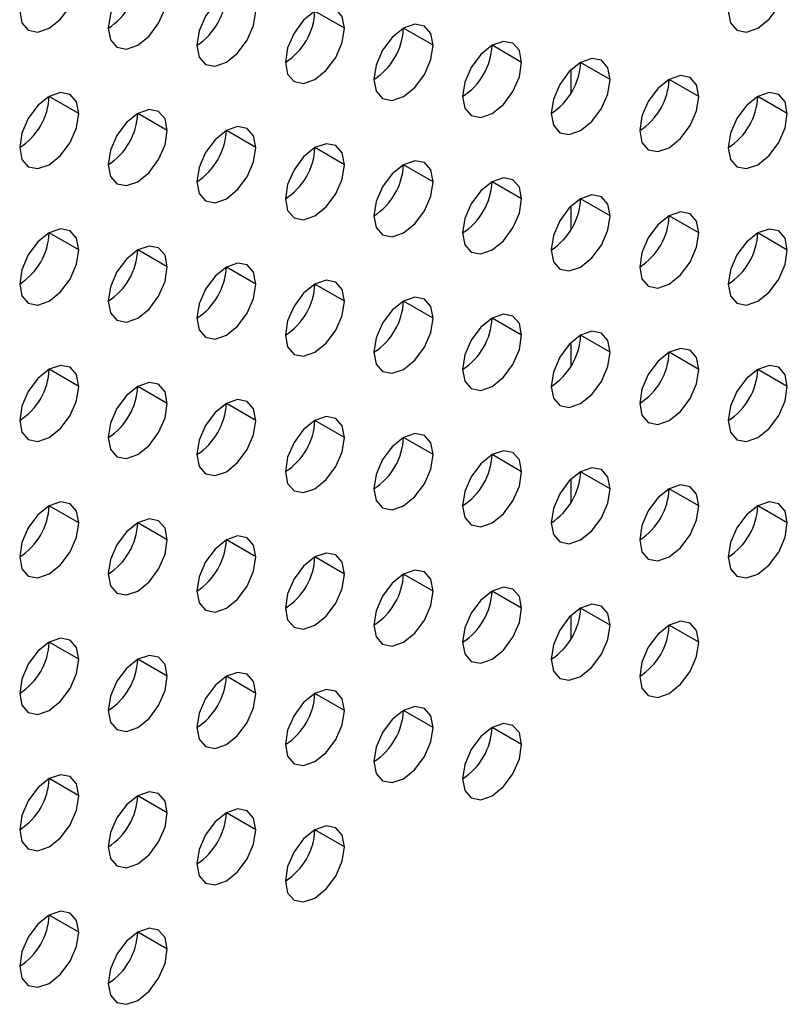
# Model space of a CAD drawing. Header units: millimetres. Extents: x 0 to 1118, y 0 to 864.
# Tile 244 of 256: x 952.95 to 954.78, y 663.41 to 665.77. Entities that reach past the tile are written whole.
import ezdxf

# ---------------------------------------------------------------- set-up
doc = ezdxf.new("R2010")
doc.units = ezdxf.units.MM

msp = doc.modelspace()

# ---------------------------------------------------------------- linework, layer by layer
at = {"color": 7, "linetype": 'Continuous', "lineweight": 25}
for p, q in [((953.7233, 665.7461), (953.6526, 665.7869)), ((953.9355, 665.7053), (953.8647, 665.7461)), ((954.1476, 665.6644), (954.0769, 665.7052)), ((954.3597, 665.6236), (954.289, 665.6644)), ((954.5719, 665.5827), (954.5011, 665.6235)), ((953.0869, 665.542), (953.0162, 665.5828)), ((954.784, 665.5419), (954.7133, 665.5827)), ((953.2991, 665.5012), (953.2283, 665.542)), ((953.5112, 665.4603), (953.4405, 665.5011)), ((953.7233, 665.4195), (953.6526, 665.4603)), ((953.9355, 665.3786), (953.8647, 665.4195)), ((954.1476, 665.3378), (954.0769, 665.3786)), ((954.3597, 665.2969), (954.289, 665.3378)), ((954.5719, 665.2561), (954.5011, 665.2969)), ((953.0869, 665.2154), (953.0162, 665.2562)), ((954.784, 665.2152), (954.7133, 665.2561)), ((953.2991, 665.1746), (953.2283, 665.2154)), ((953.5112, 665.1337), (953.4405, 665.1745)), ((953.7233, 665.0929), (953.6526, 665.1337)), ((953.9355, 665.052), (953.8647, 665.0928)), ((954.1476, 665.0112), (954.0769, 665.052)), ((954.3597, 664.9703), (954.289, 665.0111)), ((954.5719, 664.9295), (954.5011, 664.9703)), ((953.0869, 664.8888), (953.0162, 664.9296)), ((954.784, 664.8886), (954.7133, 664.9295)), ((953.2991, 664.8479), (953.2283, 664.8888)), ((953.5112, 664.8071), (953.4405, 664.8479)), ((953.7233, 664.7662), (953.6526, 664.8071)), ((953.9355, 664.7254), (953.8647, 664.7662)), ((954.1476, 664.6846), (954.0769, 664.7254)), ((954.3597, 664.6437), (954.289, 664.6845)), ((954.5719, 664.6029), (954.5011, 664.6437)), ((953.0869, 664.5622), (953.0162, 664.603)), ((954.784, 664.562), (954.7133, 664.6028)), ((953.2991, 664.5213), (953.2283, 664.5621)), ((953.5112, 664.4805), (953.4405, 664.5213)), ((953.7233, 664.4396), (953.6526, 664.4805)), ((953.9355, 664.3988), (953.8647, 664.4396)), ((954.1476, 664.3579), (954.0769, 664.3988)), ((954.3597, 664.3171), (954.289, 664.3579)), ((954.5719, 664.2762), (954.5011, 664.3171)), ((953.0869, 664.2356), (953.0162, 664.2764)), ((953.2991, 664.1947), (953.2283, 664.2355)), ((953.5112, 664.1539), (953.4405, 664.1947)), ((953.7233, 664.113), (953.6526, 664.1538)), ((953.9355, 664.0722), (953.8647, 664.113)), ((954.1476, 664.0313), (954.0769, 664.0721)), ((953.0869, 663.9089), (953.0162, 663.9498)), ((953.2991, 663.8681), (953.2283, 663.9089)), ((953.5112, 663.8272), (953.4405, 663.8681)), ((953.7233, 663.7864), (953.6526, 663.8272)), ((953.0869, 663.5823), (953.0162, 663.6231)), ((953.2991, 663.5415), (953.2283, 663.5823))]:
    msp.add_line(p, q, dxfattribs=at)
at = {"color": 8, "linetype": 'Continuous', "lineweight": 25}
for p, q in [((954.2658, 665.6464), (954.2658, 665.5904)), ((954.2658, 665.3198), (954.2658, 665.2638)), ((954.2658, 664.9932), (954.2658, 664.9372)), ((954.2658, 664.6666), (954.2658, 664.6106)), ((954.2658, 664.34), (954.2658, 664.2839))]:
    msp.add_line(p, q, dxfattribs=at)
at = {"color": 7, "linetype": 'Continuous', "lineweight": 25, "flags": 128}
for points in [[(952.9455, 665.787), (952.9509, 665.7589), (952.9662, 665.7412), (952.9892, 665.7368), (953.0162, 665.7462), (953.0433, 665.768), (953.0662, 665.7989), (953.0815, 665.8343), (953.0869, 665.8686)], [(953.2991, 665.8278), (953.2937, 665.8559), (953.2783, 665.8736), (953.2554, 665.878), (953.2283, 665.8686), (953.2013, 665.8468), (953.1783, 665.8158), (953.163, 665.7805), (953.1576, 665.7462)], [(954.6426, 665.7868), (954.6479, 665.7587), (954.6633, 665.7411), (954.6862, 665.7366), (954.7133, 665.746), (954.7403, 665.7678), (954.7633, 665.7988), (954.7786, 665.8341), (954.784, 665.8685)], [(953.1576, 665.7462), (953.163, 665.718), (953.1783, 665.7004), (953.2013, 665.6959), (953.2283, 665.7053), (953.2554, 665.7272), (953.2783, 665.7581), (953.2937, 665.7934), (953.2991, 665.8278)], [(953.5112, 665.7869), (953.5058, 665.8151), (953.4905, 665.8327), (953.4675, 665.8372), (953.4405, 665.8278), (953.4134, 665.8059), (953.3905, 665.775), (953.3752, 665.7397), (953.3698, 665.7053)], [(953.7233, 665.7461), (953.7179, 665.7742), (953.7026, 665.7919), (953.6797, 665.7963), (953.6526, 665.7869), (953.6256, 665.7651), (953.6026, 665.7342), (953.5873, 665.6988), (953.5819, 665.6645)], [(953.3698, 665.7053), (953.3752, 665.6772), (953.3905, 665.6595), (953.4134, 665.6551), (953.4405, 665.6645), (953.4675, 665.6863), (953.4905, 665.7172), (953.5058, 665.7526), (953.5112, 665.7869)], [(953.5819, 665.6645), (953.5873, 665.6363), (953.6026, 665.6187), (953.6256, 665.6142), (953.6526, 665.6236), (953.6797, 665.6455), (953.7026, 665.6764), (953.7179, 665.7117), (953.7233, 665.7461)], [(953.9355, 665.7053), (953.9301, 665.7334), (953.9147, 665.751), (953.8918, 665.7555), (953.8647, 665.7461), (953.8377, 665.7242), (953.8147, 665.6933), (953.7994, 665.658), (953.794, 665.6236)], [(953.794, 665.6236), (953.7994, 665.5955), (953.8147, 665.5778), (953.8377, 665.5734), (953.8647, 665.5828), (953.8918, 665.6046), (953.9147, 665.6356), (953.9301, 665.6709), (953.9355, 665.7053)], [(954.1476, 665.6644), (954.1422, 665.6925), (954.1269, 665.7102), (954.1039, 665.7146), (954.0769, 665.7052), (954.0498, 665.6834), (954.0269, 665.6525), (954.0115, 665.6171), (954.0062, 665.5828)], [(954.3597, 665.6236), (954.3543, 665.6517), (954.339, 665.6693), (954.3161, 665.6738), (954.289, 665.6644), (954.2619, 665.6426), (954.239, 665.6116), (954.2237, 665.5763), (954.2183, 665.5419)], [(954.0062, 665.5828), (954.0115, 665.5546), (954.0269, 665.537), (954.0498, 665.5325), (954.0769, 665.5419), (954.1039, 665.5638), (954.1269, 665.5947), (954.1422, 665.63), (954.1476, 665.6644)], [(954.5719, 665.5827), (954.5665, 665.6108), (954.5511, 665.6285), (954.5282, 665.6329), (954.5011, 665.6235), (954.4741, 665.6017), (954.4511, 665.5708), (954.4358, 665.5354), (954.4304, 665.5011)], [(954.2183, 665.5419), (954.2237, 665.5138), (954.239, 665.4961), (954.2619, 665.4917), (954.289, 665.5011), (954.3161, 665.5229), (954.339, 665.5539), (954.3543, 665.5892), (954.3597, 665.6236)], [(953.0869, 665.542), (953.0815, 665.5702), (953.0662, 665.5878), (953.0433, 665.5923), (953.0162, 665.5829), (952.9892, 665.561), (952.9662, 665.5301), (952.9509, 665.4947), (952.9455, 665.4604)], [(954.4304, 665.5011), (954.4358, 665.4729), (954.4511, 665.4553), (954.4741, 665.4508), (954.5011, 665.4602), (954.5282, 665.4821), (954.5511, 665.513), (954.5665, 665.5484), (954.5719, 665.5827)], [(954.784, 665.5419), (954.7786, 665.57), (954.7633, 665.5876), (954.7403, 665.5921), (954.7133, 665.5827), (954.6862, 665.5609), (954.6633, 665.5299), (954.6479, 665.4946), (954.6426, 665.4602)], [(952.9455, 665.4604), (952.9509, 665.4322), (952.9662, 665.4146), (952.9892, 665.4101), (953.0162, 665.4195), (953.0433, 665.4414), (953.0662, 665.4723), (953.0815, 665.5077), (953.0869, 665.542)], [(953.2991, 665.5012), (953.2937, 665.5293), (953.2783, 665.547), (953.2554, 665.5514), (953.2283, 665.542), (953.2013, 665.5202), (953.1783, 665.4892), (953.163, 665.4539), (953.1576, 665.4195)], [(954.6426, 665.4602), (954.6479, 665.4321), (954.6633, 665.4144), (954.6862, 665.41), (954.7133, 665.4194), (954.7403, 665.4412), (954.7633, 665.4722), (954.7786, 665.5075), (954.784, 665.5419)], [(953.5112, 665.4603), (953.5058, 665.4885), (953.4905, 665.5061), (953.4675, 665.5106), (953.4405, 665.5012), (953.4134, 665.4793), (953.3905, 665.4484), (953.3752, 665.413), (953.3698, 665.3787)], [(953.1576, 665.4195), (953.163, 665.3914), (953.1783, 665.3738), (953.2013, 665.3693), (953.2283, 665.3787), (953.2554, 665.4005), (953.2783, 665.4315), (953.2937, 665.4668), (953.2991, 665.5012)], [(953.7233, 665.4195), (953.7179, 665.4476), (953.7026, 665.4653), (953.6797, 665.4697), (953.6526, 665.4603), (953.6256, 665.4385), (953.6026, 665.4075), (953.5873, 665.3722), (953.5819, 665.3378)], [(953.3698, 665.3787), (953.3752, 665.3505), (953.3905, 665.3329), (953.4134, 665.3284), (953.4405, 665.3379), (953.4675, 665.3597), (953.4905, 665.3906), (953.5058, 665.426), (953.5112, 665.4603)], [(953.5819, 665.3378), (953.5873, 665.3097), (953.6026, 665.2921), (953.6256, 665.2876), (953.6526, 665.297), (953.6797, 665.3188), (953.7026, 665.3498), (953.7179, 665.3851), (953.7233, 665.4195)], [(953.9355, 665.3786), (953.9301, 665.4068), (953.9147, 665.4244), (953.8918, 665.4289), (953.8647, 665.4195), (953.8377, 665.3976), (953.8147, 665.3667), (953.7994, 665.3313), (953.794, 665.297)], [(953.794, 665.297), (953.7994, 665.2689), (953.8147, 665.2512), (953.8377, 665.2468), (953.8647, 665.2562), (953.8918, 665.278), (953.9147, 665.3089), (953.9301, 665.3443), (953.9355, 665.3786)], [(954.1476, 665.3378), (954.1422, 665.3659), (954.1269, 665.3836), (954.1039, 665.388), (954.0769, 665.3786), (954.0498, 665.3568), (954.0269, 665.3258), (954.0115, 665.2905), (954.0062, 665.2561)], [(954.3597, 665.2969), (954.3543, 665.3251), (954.339, 665.3427), (954.3161, 665.3472), (954.289, 665.3378), (954.2619, 665.3159), (954.239, 665.285), (954.2237, 665.2497), (954.2183, 665.2153)], [(954.0062, 665.2561), (954.0115, 665.228), (954.0269, 665.2104), (954.0498, 665.2059), (954.0769, 665.2153), (954.1039, 665.2371), (954.1269, 665.2681), (954.1422, 665.3034), (954.1476, 665.3378)], [(954.2183, 665.2153), (954.2237, 665.1872), (954.239, 665.1695), (954.2619, 665.1651), (954.289, 665.1745), (954.3161, 665.1963), (954.339, 665.2272), (954.3543, 665.2626), (954.3597, 665.2969)], [(954.5719, 665.2561), (954.5665, 665.2842), (954.5511, 665.3019), (954.5282, 665.3063), (954.5011, 665.2969), (954.4741, 665.2751), (954.4511, 665.2441), (954.4358, 665.2088), (954.4304, 665.1745)], [(953.0869, 665.2154), (953.0815, 665.2435), (953.0662, 665.2612), (953.0433, 665.2656), (953.0162, 665.2562), (952.9892, 665.2344), (952.9662, 665.2035), (952.9509, 665.1681), (952.9455, 665.1338)], [(954.4304, 665.1745), (954.4358, 665.1463), (954.4511, 665.1287), (954.4741, 665.1242), (954.5011, 665.1336), (954.5282, 665.1555), (954.5511, 665.1864), (954.5665, 665.2217), (954.5719, 665.2561)], [(954.784, 665.2152), (954.7786, 665.2434), (954.7633, 665.261), (954.7403, 665.2655), (954.7133, 665.2561), (954.6862, 665.2342), (954.6633, 665.2033), (954.6479, 665.168), (954.6426, 665.1336)], [(952.9455, 665.1338), (952.9509, 665.1056), (952.9662, 665.088), (952.9892, 665.0835), (953.0162, 665.0929), (953.0433, 665.1148), (953.0662, 665.1457), (953.0815, 665.1811), (953.0869, 665.2154)], [(953.2991, 665.1746), (953.2937, 665.2027), (953.2783, 665.2203), (953.2554, 665.2248), (953.2283, 665.2154), (953.2013, 665.1936), (953.1783, 665.1626), (953.163, 665.1273), (953.1576, 665.0929)], [(954.6426, 665.1336), (954.6479, 665.1055), (954.6633, 665.0878), (954.6862, 665.0834), (954.7133, 665.0928), (954.7403, 665.1146), (954.7633, 665.1456), (954.7786, 665.1809), (954.784, 665.2152)], [(953.5112, 665.1337), (953.5058, 665.1619), (953.4905, 665.1795), (953.4675, 665.184), (953.4405, 665.1745), (953.4134, 665.1527), (953.3905, 665.1218), (953.3752, 665.0864), (953.3698, 665.0521)], [(953.1576, 665.0929), (953.163, 665.0648), (953.1783, 665.0471), (953.2013, 665.0427), (953.2283, 665.0521), (953.2554, 665.0739), (953.2783, 665.1049), (953.2937, 665.1402), (953.2991, 665.1746)], [(953.3698, 665.0521), (953.3752, 665.0239), (953.3905, 665.0063), (953.4134, 665.0018), (953.4405, 665.0112), (953.4675, 665.0331), (953.4905, 665.064), (953.5058, 665.0994), (953.5112, 665.1337)], [(953.7233, 665.0929), (953.7179, 665.121), (953.7026, 665.1386), (953.6797, 665.1431), (953.6526, 665.1337), (953.6256, 665.1119), (953.6026, 665.0809), (953.5873, 665.0456), (953.5819, 665.0112)], [(953.5819, 665.0112), (953.5873, 664.9831), (953.6026, 664.9654), (953.6256, 664.961), (953.6526, 664.9704), (953.6797, 664.9922), (953.7026, 665.0232), (953.7179, 665.0585), (953.7233, 665.0929)], [(953.9355, 665.052), (953.9301, 665.0802), (953.9147, 665.0978), (953.8918, 665.1023), (953.8647, 665.0929), (953.8377, 665.071), (953.8147, 665.0401), (953.7994, 665.0047), (953.794, 664.9704)], [(954.1476, 665.0112), (954.1422, 665.0393), (954.1269, 665.057), (954.1039, 665.0614), (954.0769, 665.052), (954.0498, 665.0302), (954.0269, 664.9992), (954.0115, 664.9639), (954.0062, 664.9295)], [(953.794, 664.9704), (953.7994, 664.9422), (953.8147, 664.9246), (953.8377, 664.9201), (953.8647, 664.9295), (953.8918, 664.9514), (953.9147, 664.9823), (953.9301, 665.0177), (953.9355, 665.052)], [(954.3597, 664.9703), (954.3543, 664.9985), (954.339, 665.0161), (954.3161, 665.0206), (954.289, 665.0112), (954.2619, 664.9893), (954.239, 664.9584), (954.2237, 664.923), (954.2183, 664.8887)], [(954.0062, 664.9295), (954.0115, 664.9014), (954.0269, 664.8837), (954.0498, 664.8793), (954.0769, 664.8887), (954.1039, 664.9105), (954.1269, 664.9415), (954.1422, 664.9768), (954.1476, 665.0112)], [(954.2183, 664.8887), (954.2237, 664.8605), (954.239, 664.8429), (954.2619, 664.8384), (954.289, 664.8478), (954.3161, 664.8697), (954.339, 664.9006), (954.3543, 664.936), (954.3597, 664.9703)], [(954.5719, 664.9295), (954.5665, 664.9576), (954.5511, 664.9753), (954.5282, 664.9797), (954.5011, 664.9703), (954.4741, 664.9485), (954.4511, 664.9175), (954.4358, 664.8822), (954.4304, 664.8478)], [(953.0869, 664.8888), (953.0815, 664.9169), (953.0662, 664.9346), (953.0433, 664.939), (953.0162, 664.9296), (952.9892, 664.9078), (952.9662, 664.8768), (952.9509, 664.8415), (952.9455, 664.8071)], [(954.4304, 664.8478), (954.4358, 664.8197), (954.4511, 664.8021), (954.4741, 664.7976), (954.5011, 664.807), (954.5282, 664.8288), (954.5511, 664.8598), (954.5665, 664.8951), (954.5719, 664.9295)], [(954.784, 664.8886), (954.7786, 664.9168), (954.7633, 664.9344), (954.7403, 664.9389), (954.7133, 664.9295), (954.6862, 664.9076), (954.6633, 664.8767), (954.6479, 664.8413), (954.6426, 664.807)], [(953.2991, 664.8479), (953.2937, 664.8761), (953.2783, 664.8937), (953.2554, 664.8982), (953.2283, 664.8888), (953.2013, 664.8669), (953.1783, 664.836), (953.163, 664.8007), (953.1576, 664.7663)], [(952.9455, 664.8071), (952.9509, 664.779), (952.9662, 664.7614), (952.9892, 664.7569), (953.0162, 664.7663), (953.0433, 664.7882), (953.0662, 664.8191), (953.0815, 664.8544), (953.0869, 664.8888)], [(954.6426, 664.807), (954.6479, 664.7788), (954.6633, 664.7612), (954.6862, 664.7567), (954.7133, 664.7662), (954.7403, 664.788), (954.7633, 664.8189), (954.7786, 664.8543), (954.784, 664.8886)], [(953.5112, 664.8071), (953.5058, 664.8352), (953.4905, 664.8529), (953.4675, 664.8573), (953.4405, 664.8479), (953.4134, 664.8261), (953.3905, 664.7951), (953.3752, 664.7598), (953.3698, 664.7255)], [(953.1576, 664.7663), (953.163, 664.7382), (953.1783, 664.7205), (953.2013, 664.7161), (953.2283, 664.7255), (953.2554, 664.7473), (953.2783, 664.7782), (953.2937, 664.8136), (953.2991, 664.8479)], [(953.3698, 664.7255), (953.3752, 664.6973), (953.3905, 664.6797), (953.4134, 664.6752), (953.4405, 664.6846), (953.4675, 664.7065), (953.4905, 664.7374), (953.5058, 664.7727), (953.5112, 664.8071)], [(953.7233, 664.7662), (953.7179, 664.7944), (953.7026, 664.812), (953.6797, 664.8165), (953.6526, 664.8071), (953.6256, 664.7852), (953.6026, 664.7543), (953.5873, 664.719), (953.5819, 664.6846)], [(953.5819, 664.6846), (953.5873, 664.6565), (953.6026, 664.6388), (953.6256, 664.6344), (953.6526, 664.6438), (953.6797, 664.6656), (953.7026, 664.6966), (953.7179, 664.7319), (953.7233, 664.7662)], [(953.9355, 664.7254), (953.9301, 664.7535), (953.9147, 664.7712), (953.8918, 664.7756), (953.8647, 664.7662), (953.8377, 664.7444), (953.8147, 664.7135), (953.7994, 664.6781), (953.794, 664.6438)], [(954.1476, 664.6846), (954.1422, 664.7127), (954.1269, 664.7303), (954.1039, 664.7348), (954.0769, 664.7254), (954.0498, 664.7036), (954.0269, 664.6726), (954.0115, 664.6373), (954.0062, 664.6029)], [(953.794, 664.6438), (953.7994, 664.6156), (953.8147, 664.598), (953.8377, 664.5935), (953.8647, 664.6029), (953.8918, 664.6248), (953.9147, 664.6557), (953.9301, 664.691), (953.9355, 664.7254)], [(954.0062, 664.6029), (954.0115, 664.5748), (954.0269, 664.5571), (954.0498, 664.5527), (954.0769, 664.5621), (954.1039, 664.5839), (954.1269, 664.6149), (954.1422, 664.6502), (954.1476, 664.6846)], [(954.3597, 664.6437), (954.3543, 664.6718), (954.339, 664.6895), (954.3161, 664.6939), (954.289, 664.6845), (954.2619, 664.6627), (954.239, 664.6318), (954.2237, 664.5964), (954.2183, 664.5621)], [(954.2183, 664.5621), (954.2237, 664.5339), (954.239, 664.5163), (954.2619, 664.5118), (954.289, 664.5212), (954.3161, 664.5431), (954.339, 664.574), (954.3543, 664.6094), (954.3597, 664.6437)], [(954.5719, 664.6029), (954.5665, 664.631), (954.5511, 664.6486), (954.5282, 664.6531), (954.5011, 664.6437), (954.4741, 664.6219), (954.4511, 664.5909), (954.4358, 664.5556), (954.4304, 664.5212)], [(953.0869, 664.5622), (953.0815, 664.5903), (953.0662, 664.608), (953.0433, 664.6124), (953.0162, 664.603), (952.9892, 664.5812), (952.9662, 664.5502), (952.9509, 664.5149), (952.9455, 664.4805)], [(954.4304, 664.5212), (954.4358, 664.4931), (954.4511, 664.4754), (954.4741, 664.471), (954.5011, 664.4804), (954.5282, 664.5022), (954.5511, 664.5332), (954.5665, 664.5685), (954.5719, 664.6029)], [(954.784, 664.562), (954.7786, 664.5902), (954.7633, 664.6078), (954.7403, 664.6123), (954.7133, 664.6028), (954.6862, 664.581), (954.6633, 664.5501), (954.6479, 664.5147), (954.6426, 664.4804)], [(953.2991, 664.5213), (953.2937, 664.5495), (953.2783, 664.5671), (953.2554, 664.5716), (953.2283, 664.5622), (953.2013, 664.5403), (953.1783, 664.5094), (953.163, 664.474), (953.1576, 664.4397)], [(952.9455, 664.4805), (952.9509, 664.4524), (952.9662, 664.4347), (952.9892, 664.4303), (953.0162, 664.4397), (953.0433, 664.4615), (953.0662, 664.4925), (953.0815, 664.5278), (953.0869, 664.5622)], [(954.6426, 664.4804), (954.6479, 664.4522), (954.6633, 664.4346), (954.6862, 664.4301), (954.7133, 664.4395), (954.7403, 664.4614), (954.7633, 664.4923), (954.7786, 664.5277), (954.784, 664.562)], [(953.1576, 664.4397), (953.163, 664.4115), (953.1783, 664.3939), (953.2013, 664.3894), (953.2283, 664.3989), (953.2554, 664.4207), (953.2783, 664.4516), (953.2937, 664.487), (953.2991, 664.5213)], [(953.5112, 664.4805), (953.5058, 664.5086), (953.4905, 664.5263), (953.4675, 664.5307), (953.4405, 664.5213), (953.4134, 664.4995), (953.3905, 664.4685), (953.3752, 664.4332), (953.3698, 664.3988)], [(953.3698, 664.3988), (953.3752, 664.3707), (953.3905, 664.3531), (953.4134, 664.3486), (953.4405, 664.358), (953.4675, 664.3798), (953.4905, 664.4108), (953.5058, 664.4461), (953.5112, 664.4805)], [(953.7233, 664.4396), (953.7179, 664.4678), (953.7026, 664.4854), (953.6797, 664.4899), (953.6526, 664.4805), (953.6256, 664.4586), (953.6026, 664.4277), (953.5873, 664.3923), (953.5819, 664.358)], [(953.9355, 664.3988), (953.9301, 664.4269), (953.9147, 664.4446), (953.8918, 664.449), (953.8647, 664.4396), (953.8377, 664.4178), (953.8147, 664.3868), (953.7994, 664.3515), (953.794, 664.3171)], [(953.5819, 664.358), (953.5873, 664.3299), (953.6026, 664.3122), (953.6256, 664.3078), (953.6526, 664.3172), (953.6797, 664.339), (953.7026, 664.3699), (953.7179, 664.4053), (953.7233, 664.4396)], [(954.1476, 664.3579), (954.1422, 664.3861), (954.1269, 664.4037), (954.1039, 664.4082), (954.0769, 664.3988), (954.0498, 664.3769), (954.0269, 664.346), (954.0115, 664.3107), (954.0062, 664.2763)], [(953.794, 664.3171), (953.7994, 664.289), (953.8147, 664.2714), (953.8377, 664.2669), (953.8647, 664.2763), (953.8918, 664.2981), (953.9147, 664.3291), (953.9301, 664.3644), (953.9355, 664.3988)], [(954.0062, 664.2763), (954.0115, 664.2482), (954.0269, 664.2305), (954.0498, 664.2261), (954.0769, 664.2355), (954.1039, 664.2573), (954.1269, 664.2882), (954.1422, 664.3236), (954.1476, 664.3579)], [(954.3597, 664.3171), (954.3543, 664.3452), (954.339, 664.3629), (954.3161, 664.3673), (954.289, 664.3579), (954.2619, 664.3361), (954.239, 664.3051), (954.2237, 664.2698), (954.2183, 664.2355)], [(954.2183, 664.2355), (954.2237, 664.2073), (954.239, 664.1897), (954.2619, 664.1852), (954.289, 664.1946), (954.3161, 664.2165), (954.339, 664.2474), (954.3543, 664.2827), (954.3597, 664.3171)], [(954.5719, 664.2762), (954.5665, 664.3044), (954.5511, 664.322), (954.5282, 664.3265), (954.5011, 664.3171), (954.4741, 664.2952), (954.4511, 664.2643), (954.4358, 664.229), (954.4304, 664.1946)], [(953.0869, 664.2356), (953.0815, 664.2637), (953.0662, 664.2813), (953.0433, 664.2858), (953.0162, 664.2764), (952.9892, 664.2546), (952.9662, 664.2236), (952.9509, 664.1883), (952.9455, 664.1539)], [(954.4304, 664.1946), (954.4358, 664.1665), (954.4511, 664.1488), (954.4741, 664.1444), (954.5011, 664.1538), (954.5282, 664.1756), (954.5511, 664.2065), (954.5665, 664.2419), (954.5719, 664.2762)], [(953.2991, 664.1947), (953.2937, 664.2228), (953.2783, 664.2405), (953.2554, 664.2449), (953.2283, 664.2355), (953.2013, 664.2137), (953.1783, 664.1828), (953.163, 664.1474), (953.1576, 664.1131)], [(952.9455, 664.1539), (952.9509, 664.1258), (952.9662, 664.1081), (952.9892, 664.1037), (953.0162, 664.1131), (953.0433, 664.1349), (953.0662, 664.1659), (953.0815, 664.2012), (953.0869, 664.2356)], [(953.1576, 664.1131), (953.163, 664.0849), (953.1783, 664.0673), (953.2013, 664.0628), (953.2283, 664.0722), (953.2554, 664.0941), (953.2783, 664.125), (953.2937, 664.1604), (953.2991, 664.1947)], [(953.5112, 664.1539), (953.5058, 664.182), (953.4905, 664.1996), (953.4675, 664.2041), (953.4405, 664.1947), (953.4134, 664.1729), (953.3905, 664.1419), (953.3752, 664.1066), (953.3698, 664.0722)], [(953.3698, 664.0722), (953.3752, 664.0441), (953.3905, 664.0264), (953.4134, 664.022), (953.4405, 664.0314), (953.4675, 664.0532), (953.4905, 664.0842), (953.5058, 664.1195), (953.5112, 664.1539)], [(953.7233, 664.113), (953.7179, 664.1412), (953.7026, 664.1588), (953.6797, 664.1633), (953.6526, 664.1538), (953.6256, 664.132), (953.6026, 664.1011), (953.5873, 664.0657), (953.5819, 664.0314)], [(953.9355, 664.0722), (953.9301, 664.1003), (953.9147, 664.118), (953.8918, 664.1224), (953.8647, 664.113), (953.8377, 664.0912), (953.8147, 664.0602), (953.7994, 664.0249), (953.794, 663.9905)], [(953.5819, 664.0314), (953.5873, 664.0032), (953.6026, 663.9856), (953.6256, 663.9811), (953.6526, 663.9905), (953.6797, 664.0124), (953.7026, 664.0433), (953.7179, 664.0787), (953.7233, 664.113)], [(953.794, 663.9905), (953.7994, 663.9624), (953.8147, 663.9447), (953.8377, 663.9403), (953.8647, 663.9497), (953.8918, 663.9715), (953.9147, 664.0025), (953.9301, 664.0378), (953.9355, 664.0722)], [(954.1476, 664.0313), (954.1422, 664.0595), (954.1269, 664.0771), (954.1039, 664.0816), (954.0769, 664.0722), (954.0498, 664.0503), (954.0269, 664.0194), (954.0115, 663.984), (954.0062, 663.9497)], [(954.0062, 663.9497), (954.0115, 663.9215), (954.0269, 663.9039), (954.0498, 663.8994), (954.0769, 663.9088), (954.1039, 663.9307), (954.1269, 663.9616), (954.1422, 663.997), (954.1476, 664.0313)], [(953.0869, 663.9089), (953.0815, 663.9371), (953.0662, 663.9547), (953.0433, 663.9592), (953.0162, 663.9498), (952.9892, 663.9279), (952.9662, 663.897), (952.9509, 663.8617), (952.9455, 663.8273)], [(952.9455, 663.8273), (952.9509, 663.7992), (952.9662, 663.7815), (952.9892, 663.7771), (953.0162, 663.7865), (953.0433, 663.8083), (953.0662, 663.8392), (953.0815, 663.8746), (953.0869, 663.9089)], [(953.2991, 663.8681), (953.2937, 663.8962), (953.2783, 663.9139), (953.2554, 663.9183), (953.2283, 663.9089), (953.2013, 663.8871), (953.1783, 663.8561), (953.163, 663.8208), (953.1576, 663.7865)], [(953.1576, 663.7865), (953.163, 663.7583), (953.1783, 663.7407), (953.2013, 663.7362), (953.2283, 663.7456), (953.2554, 663.7675), (953.2783, 663.7984), (953.2937, 663.8337), (953.2991, 663.8681)], [(953.5112, 663.8272), (953.5058, 663.8554), (953.4905, 663.873), (953.4675, 663.8775), (953.4405, 663.8681), (953.4134, 663.8462), (953.3905, 663.8153), (953.3752, 663.78), (953.3698, 663.7456)], [(953.7233, 663.7864), (953.7179, 663.8145), (953.7026, 663.8322), (953.6797, 663.8366), (953.6526, 663.8272), (953.6256, 663.8054), (953.6026, 663.7745), (953.5873, 663.7391), (953.5819, 663.7048)], [(953.3698, 663.7456), (953.3752, 663.7175), (953.3905, 663.6998), (953.4134, 663.6954), (953.4405, 663.7048), (953.4675, 663.7266), (953.4905, 663.7576), (953.5058, 663.7929), (953.5112, 663.8272)], [(953.5819, 663.7048), (953.5873, 663.6766), (953.6026, 663.659), (953.6256, 663.6545), (953.6526, 663.6639), (953.6797, 663.6858), (953.7026, 663.7167), (953.7179, 663.752), (953.7233, 663.7864)], [(953.0869, 663.5823), (953.0815, 663.6105), (953.0662, 663.6281), (953.0433, 663.6326), (953.0162, 663.6232), (952.9892, 663.6013), (952.9662, 663.5704), (952.9509, 663.535), (952.9455, 663.5007)], [(952.9455, 663.5007), (952.9509, 663.4725), (952.9662, 663.4549), (952.9892, 663.4504), (953.0162, 663.4598), (953.0433, 663.4817), (953.0662, 663.5126), (953.0815, 663.548), (953.0869, 663.5823)], [(953.2991, 663.5415), (953.2937, 663.5696), (953.2783, 663.5873), (953.2554, 663.5917), (953.2283, 663.5823), (953.2013, 663.5605), (953.1783, 663.5295), (953.163, 663.4942), (953.1576, 663.4598)], [(953.1576, 663.4598), (953.163, 663.4317), (953.1783, 663.4141), (953.2013, 663.4096), (953.2283, 663.419), (953.2554, 663.4408), (953.2783, 663.4718), (953.2937, 663.5071), (953.2991, 663.5415)]]:
    msp.add_lwpolyline(points, dxfattribs=at)
at = {"color": 7, "linetype": 'Continuous', "lineweight": 25}
for centre in [(953.0748, 665.8756), (953.287, 665.8348), (953.4991, 665.7939), (953.7112, 665.7531), (953.9234, 665.7122), (954.1355, 665.6714), (954.3476, 665.6305), (952.8627, 665.5898), (954.5598, 665.5897), (953.0748, 665.549), (953.287, 665.5081), (953.4991, 665.4673), (953.7112, 665.4264), (953.9234, 665.3856), (954.1355, 665.3447), (954.3476, 665.3039), (952.8627, 665.2632), (954.5598, 665.2631), (953.0748, 665.2224), (953.287, 665.1815), (953.4991, 665.1407), (953.7112, 665.0998), (953.9234, 665.059), (954.1355, 665.0181), (954.3476, 664.9773), (952.8627, 664.9366), (954.5598, 664.9364), (953.0748, 664.8957), (953.287, 664.8549), (953.4991, 664.8141), (953.7112, 664.7732), (953.9234, 664.7324), (954.1355, 664.6915), (954.3476, 664.6507), (952.8627, 664.61), (954.5598, 664.6098), (953.0748, 664.5691), (953.287, 664.5283), (953.4991, 664.4874), (953.7112, 664.4466), (953.9234, 664.4057), (954.1355, 664.3649), (954.3476, 664.3241), (952.8627, 664.2834), (953.0748, 664.2425), (953.287, 664.2017), (953.4991, 664.1608), (953.7112, 664.12), (953.9234, 664.0791), (952.8627, 663.9567), (953.0748, 663.9159), (953.287, 663.8751), (953.4991, 663.8342), (952.8627, 663.6301), (953.0748, 663.5893)]:
    msp.add_arc(centre, 0.1537, 302.6055, 357.3945, dxfattribs=at)

doc.saveas('drawing.dxf')
